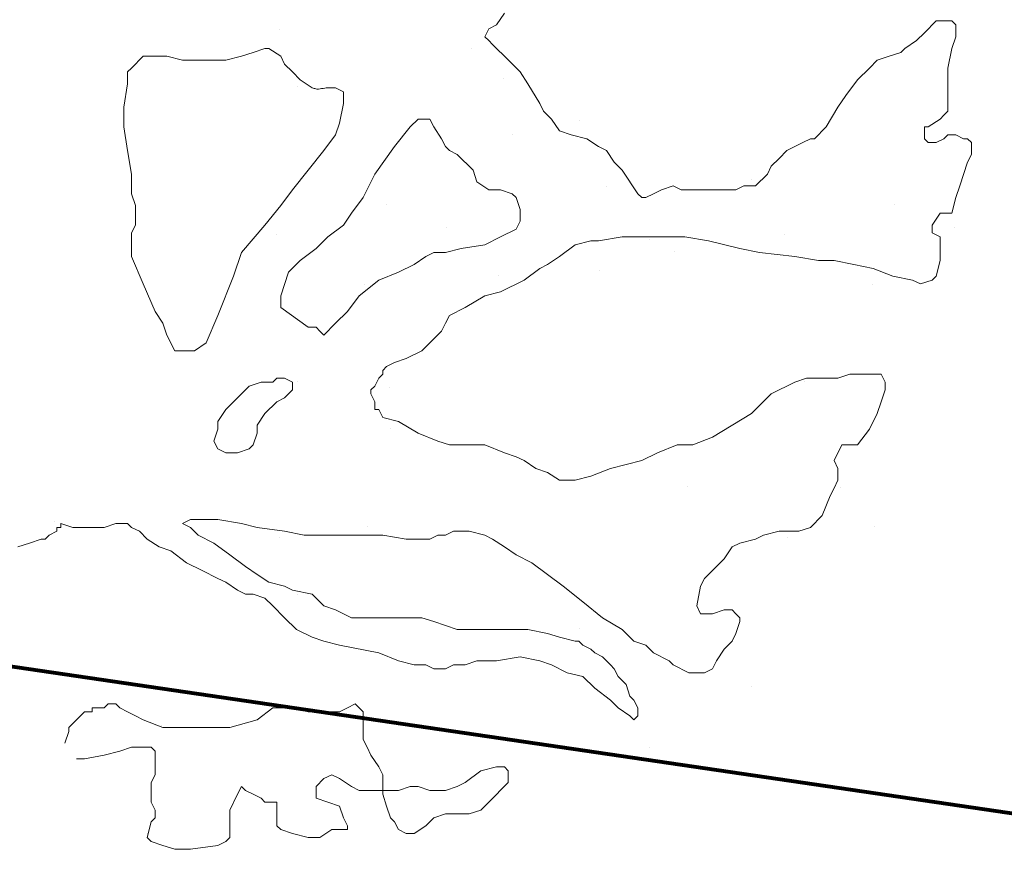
# Model space of a CAD drawing. Header units: millimetres. Extents: x -90830 to 24172, y -102460 to 73669.
# Tile 196 of 198: x 16001 to 17456, y 63920 to 65146. Entities that reach past the tile are written whole.
import ezdxf

# ---------------------------------------------------------------- set-up
doc = ezdxf.new("R2010")
doc.units = ezdxf.units.MM
doc.layers.add('Algemeen01', color=253, linetype='Continuous', lineweight=80)
doc.layers.add('Standard', color=253, linetype='Continuous', lineweight=9)

msp = doc.modelspace()

# ---------------------------------------------------------------- linework, layer by layer
at = {"layer": 'Algemeen01'}
msp.add_line((17626.5, 63949.8), (1661.5, 66291.2), dxfattribs=at)
at = {"layer": 'Standard'}
for p, q in [((16705.5, 65138.3), (16717.1, 65155.7)), ((17355.1, 65144.1), (17337.7, 65126.6)), ((17366.7, 65144.1), (17355.1, 65144.1)), ((17378.3, 65144.1), (17366.7, 65144.1)), ((17384.1, 65138.3), (17378.3, 65144.1)), ((16385.3, 65131.3), (16385.3, 65131.3)), ((16688.1, 65120.8), (16693.9, 65132.4)), ((16693.9, 65132.4), (16705.5, 65138.3)), ((17384.1, 65120.8), (17384.1, 65138.3)), ((16693.9, 65115.1), (16688.1, 65120.8)), ((16699.7, 65109.3), (16693.9, 65115.1)), ((17326.1, 65115.1), (17308.7, 65103.5)), ((17337.7, 65126.6), (17326.1, 65115.1)), ((17378.3, 65103.5), (17384.1, 65120.8)), ((16363.3, 65103.5), (16345.9, 65097.7)), ((16369.1, 65103.5), (16363.3, 65103.5)), ((16386.5, 65091.9), (16369.1, 65103.5)), ((16668.8, 65102.8), (16668.8, 65102.8)), ((16705.5, 65103.5), (16699.7, 65109.3)), ((16717.1, 65091.9), (16705.5, 65103.5)), ((17308.7, 65103.5), (17302.9, 65097.7)), ((17372.5, 65074.5), (17378.3, 65103.5)), ((16183.5, 65091.9), (16166.1, 65074.5)), ((16195.1, 65091.9), (16183.5, 65091.9)), ((16218.3, 65091.9), (16195.1, 65091.9)), ((16241.5, 65086.1), (16218.3, 65091.9)), ((16264.7, 65086.1), (16241.5, 65086.1)), ((16305.3, 65086.1), (16264.7, 65086.1)), ((16328.5, 65091.9), (16305.3, 65086.1)), ((16345.9, 65097.7), (16328.5, 65091.9)), ((16392.3, 65080.2), (16386.5, 65091.9)), ((16740.3, 65068.7), (16717.1, 65091.9)), ((17268.1, 65086.1), (17256.5, 65074.5)), ((17285.5, 65091.9), (17268.1, 65086.1)), ((17302.9, 65097.7), (17285.5, 65091.9)), ((16166.1, 65074.5), (16160.3, 65068.7)), ((16403.9, 65068.7), (16392.3, 65080.2)), ((17256.5, 65074.5), (17239.1, 65057.1)), ((17372.5, 65051.3), (17372.5, 65074.5)), ((16160.3, 65068.7), (16160.3, 65051.3)), ((16415.5, 65057.1), (16403.9, 65068.7)), ((16432.9, 65045.4), (16415.5, 65057.1)), ((16716, 65058.6), (16716, 65058.6)), ((16751.9, 65051.3), (16740.3, 65068.7)), ((17239.1, 65057.1), (17221.7, 65033.8)), ((16160.3, 65051.3), (16154.5, 65016.5)), ((16411.5, 65046.6), (16411.5, 65046.6)), ((16434.3, 65045), (16432.9, 65045.4)), ((16435.8, 65044.5), (16434.3, 65045)), ((16437.2, 65044.1), (16435.8, 65044.5)), ((16438.6, 65043.6), (16437.2, 65044.1)), ((16440, 65043.2), (16438.6, 65043.6)), ((16442.3, 65043.5), (16440, 65043.2)), ((16444.6, 65043.8), (16442.3, 65043.5)), ((16446.9, 65044.1), (16444.6, 65043.8)), ((16449.2, 65044.5), (16446.9, 65044.1)), ((16451.5, 65044.8), (16449.2, 65044.5)), ((16453.8, 65045.1), (16451.5, 65044.8)), ((16456.1, 65045.4), (16453.8, 65045.1)), ((16467.7, 65045.4), (16456.1, 65045.4)), ((16479.3, 65039.6), (16467.7, 65045.4)), ((16769.3, 65022.3), (16751.9, 65051.3)), ((17372.5, 65033.8), (17372.5, 65051.3)), ((16479.3, 65028.1), (16479.3, 65039.6)), ((16479.3, 65022.3), (16479.3, 65028.1)), ((17221.7, 65033.8), (17210, 65016.5)), ((17372.5, 65022.3), (17372.5, 65033.8)), ((16154.5, 65016.5), (16154.5, 64987.5)), ((16473.5, 64993.2), (16479.3, 65022.3)), ((16775.1, 65010.7), (16769.3, 65022.3)), ((17210, 65016.5), (17192.7, 64987.5)), ((17372.5, 65010.7), (17372.5, 65022.3)), ((16589.5, 64999.1), (16577.9, 64987.5)), ((16601.1, 64999.1), (16589.5, 64999.1)), ((16606.9, 64999.1), (16601.1, 64999.1)), ((16612.7, 64987.5), (16606.9, 64999.1)), ((16786.7, 64999.1), (16775.1, 65010.7)), ((16798.3, 64981.7), (16786.7, 64999.1)), ((17343.5, 64987.5), (17360.9, 64999.1)), ((17360.9, 64999.1), (17366.7, 65004.9)), ((17366.7, 65004.9), (17372.5, 65010.7)), ((16154.5, 64987.5), (16160.3, 64952.6)), ((16467.7, 64975.9), (16473.5, 64993.2)), ((16577.9, 64987.5), (16554.7, 64958.4)), ((16624.3, 64970.1), (16612.7, 64987.5)), ((16828.5, 64996.3), (16828.5, 64996.3)), ((17192.7, 64987.5), (17175.3, 64970.1)), ((17337.7, 64970.1), (17337.7, 64987.5)), ((17337.7, 64987.5), (17343.5, 64987.5)), ((16450.3, 64952.6), (16467.7, 64975.9)), ((16630.1, 64958.4), (16624.3, 64970.1)), ((16728.8, 64976.1), (16728.8, 64976.1)), ((16815.7, 64975.9), (16798.3, 64981.7)), ((16838.9, 64970.1), (16815.7, 64975.9)), ((16856.3, 64958.4), (16838.9, 64970.1)), ((17169.5, 64970.1), (17157.9, 64964.3)), ((17175.3, 64970.1), (17169.5, 64970.1)), ((17343.5, 64964.3), (17337.7, 64970.1)), ((17366.7, 64970.1), (17355.1, 64964.3)), ((17372.5, 64975.9), (17366.7, 64970.1)), ((17378.3, 64975.9), (17372.5, 64975.9)), ((17384.1, 64975.9), (17378.3, 64975.9)), ((17395.7, 64970.1), (17384.1, 64975.9)), ((17401.5, 64970.1), (17395.7, 64970.1)), ((17407.3, 64964.3), (17401.5, 64970.1)), ((16554.7, 64958.4), (16525.7, 64917.9)), ((16635.9, 64952.6), (16630.1, 64958.4)), ((16867.9, 64952.6), (16856.3, 64958.4)), ((17146.3, 64958.4), (17134.7, 64952.6)), ((17157.9, 64964.3), (17146.3, 64958.4)), ((17355.1, 64964.3), (17343.5, 64964.3)), ((17407.3, 64946.9), (17407.3, 64964.3)), ((16160.3, 64952.6), (16166.1, 64917.9)), ((16427.1, 64923.7), (16450.3, 64952.6)), ((16647.5, 64946.9), (16635.9, 64952.6)), ((16670.7, 64923.7), (16647.5, 64946.9)), ((16879.5, 64935.3), (16867.9, 64952.6)), ((17123.1, 64941.1), (17111.5, 64929.5)), ((17134.7, 64952.6), (17123.1, 64941.1)), ((17401.5, 64935.3), (17407.3, 64946.9)), ((16891.1, 64923.7), (16879.5, 64935.3)), ((17111.5, 64929.5), (17105.7, 64917.9)), ((17389.9, 64900.5), (17401.5, 64935.3)), ((16166.1, 64917.9), (16166.1, 64888.9)), ((16403.9, 64894.7), (16427.1, 64923.7)), ((16525.7, 64917.9), (16508.3, 64883.1)), ((16676.5, 64906.2), (16670.7, 64923.7)), ((16914.3, 64888.9), (16891.1, 64923.7)), ((17105.7, 64917.9), (17088.3, 64900.5)), ((16693.9, 64894.7), (16676.5, 64906.2)), ((16867.5, 64899.6), (16867.5, 64899.6)), ((16966.5, 64900.5), (16949.1, 64894.7)), ((16978.1, 64894.7), (16966.5, 64900.5)), ((17070.9, 64900.5), (17059.3, 64894.7)), ((17088.3, 64900.5), (17070.9, 64900.5)), ((17082, 64910.1), (17082, 64910.1)), ((17384.1, 64883.1), (17389.9, 64900.5)), ((16166.1, 64888.9), (16171.9, 64871.4)), ((16386.5, 64871.4), (16403.9, 64894.7)), ((16508.3, 64883.1), (16490.9, 64859.9)), ((16711.3, 64894.7), (16693.9, 64894.7)), ((16728.7, 64888.9), (16711.3, 64894.7)), ((16734.5, 64883.1), (16728.7, 64888.9)), ((16740.3, 64865.6), (16734.5, 64883.1)), ((16920.1, 64883.1), (16914.3, 64888.9)), ((16925.9, 64883.1), (16920.1, 64883.1)), ((16937.5, 64888.9), (16925.9, 64883.1)), ((16949.1, 64894.7), (16937.5, 64888.9)), ((17001.3, 64894.7), (16978.1, 64894.7)), ((17018.7, 64894.7), (17001.3, 64894.7)), ((17036.1, 64894.7), (17018.7, 64894.7)), ((17059.3, 64894.7), (17036.1, 64894.7)), ((17378.3, 64859.9), (17384.1, 64883.1)), ((16171.9, 64871.4), (16171.9, 64848.3)), ((16363.3, 64842.5), (16386.5, 64871.4)), ((16543.5, 64873.3), (16543.5, 64873.3)), ((17293.5, 64873.3), (17293.5, 64873.3)), ((16490.9, 64859.9), (16479.3, 64842.5)), ((16740.3, 64848.3), (16740.3, 64865.6)), ((17349.3, 64842.5), (17360.9, 64859.9)), ((17360.9, 64859.9), (17372.5, 64859.9)), ((17372.5, 64859.9), (17378.3, 64859.9)), ((16171.9, 64842.5), (16166.1, 64830.9)), ((16171.9, 64848.3), (16171.9, 64842.5)), ((16328.5, 64801.9), (16363.3, 64842.5)), ((16479.3, 64842.5), (16456.1, 64825.1)), ((16632, 64838.8), (16632, 64838.8)), ((16734.5, 64836.7), (16740.3, 64848.3)), ((17349.3, 64830.9), (17349.3, 64842.5)), ((17382, 64838.8), (17382, 64838.8)), ((16166.1, 64830.9), (16166.1, 64807.7)), ((16380.8, 64829.1), (16380.8, 64829.1)), ((16456.1, 64825.1), (16438.7, 64807.7)), ((16688.1, 64813.5), (16711.3, 64825.1)), ((16711.3, 64825.1), (16734.5, 64836.7)), ((16856.3, 64819.2), (16891.1, 64825.1)), ((16891.1, 64825.1), (16920.1, 64825.1)), ((16920.1, 64825.1), (16949.1, 64825.1)), ((16949.1, 64825.1), (16983.9, 64825.1)), ((16983.9, 64825.1), (17018.7, 64819.2)), ((17130.8, 64829.1), (17130.8, 64829.1)), ((17360.9, 64825.1), (17349.3, 64830.9)), ((17360.9, 64813.5), (17360.9, 64825.1)), ((16653.3, 64807.7), (16688.1, 64813.5)), ((16798.3, 64796.1), (16821.5, 64813.5)), ((16821.5, 64813.5), (16844.7, 64819.2)), ((16844.7, 64819.2), (16856.3, 64819.2)), ((16932, 64820.8), (16932, 64820.8)), ((17018.7, 64819.2), (17065.1, 64807.7)), ((17360.9, 64801.9), (17360.9, 64813.5)), ((16166.1, 64807.7), (16166.1, 64796.1)), ((16166.1, 64796.1), (16183.5, 64755.5)), ((16316.9, 64767.1), (16328.5, 64801.9)), ((16438.7, 64807.7), (16415.5, 64790.3)), ((16583.7, 64784.4), (16601.1, 64796.1)), ((16601.1, 64796.1), (16612.7, 64801.9)), ((16612.7, 64801.9), (16630.1, 64801.9)), ((16630.1, 64801.9), (16653.3, 64807.7)), ((16780.9, 64784.4), (16798.3, 64796.1)), ((16968.8, 64802.8), (16968.8, 64802.8)), ((17065.1, 64807.7), (17094.1, 64801.9)), ((17094.1, 64801.9), (17146.3, 64796.1)), ((17146.3, 64796.1), (17181.1, 64790.3)), ((17360.9, 64790.3), (17360.9, 64801.9)), ((16415.5, 64790.3), (16398.1, 64772.9)), ((16560.5, 64772.9), (16583.7, 64784.4)), ((16769.3, 64778.6), (16780.9, 64784.4)), ((17181.1, 64790.3), (17204.3, 64790.3)), ((17204.3, 64790.3), (17233.3, 64784.4)), ((17233.3, 64784.4), (17262.3, 64778.6)), ((17355.1, 64767.1), (17360.9, 64790.3)), ((16293.7, 64709.1), (16316.9, 64767.1)), ((16398.1, 64772.9), (16386.5, 64738.1)), ((16531.5, 64761.3), (16560.5, 64772.9)), ((16707.8, 64767.6), (16707.8, 64767.6)), ((16746.1, 64761.3), (16769.3, 64778.6)), ((16857, 64775.8), (16857, 64775.8)), ((17262.3, 64778.6), (17291.3, 64767.1)), ((17291.3, 64767.1), (17320.3, 64761.3)), ((17349.3, 64761.3), (17355.1, 64767.1)), ((16183.5, 64755.5), (16200.9, 64714.9)), ((16502.5, 64738.1), (16531.5, 64761.3)), ((16510.5, 64754.1), (16510.5, 64754.1)), ((16711.3, 64743.9), (16746.1, 64761.3)), ((17260.5, 64754.1), (17260.5, 64754.1)), ((17320.3, 64761.3), (17331.9, 64755.5)), ((17331.9, 64755.5), (17349.3, 64761.3)), ((16386.5, 64738.1), (16386.5, 64720.7)), ((16485.1, 64714.9), (16502.5, 64738.1)), ((16659.1, 64720.7), (16688.1, 64738.1)), ((16688.1, 64738.1), (16711.3, 64743.9)), ((16200.9, 64714.9), (16212.5, 64697.4)), ((16276.3, 64668.5), (16293.7, 64709.1)), ((16386.5, 64720.7), (16427.1, 64691.6)), ((16467.7, 64697.4), (16485.1, 64714.9)), ((16630.1, 64697.4), (16635.9, 64709.1)), ((16635.9, 64709.1), (16659.1, 64720.7)), ((16212.5, 64697.4), (16218.3, 64680.1)), ((16450.3, 64680.1), (16467.7, 64697.4)), ((16624.3, 64685.9), (16630.1, 64697.4)), ((16218.3, 64680.1), (16229.9, 64656.9)), ((16427.1, 64691.6), (16438.7, 64691.6)), ((16438.7, 64691.6), (16444.5, 64685.9)), ((16444.5, 64685.9), (16450.3, 64680.1)), ((16606.9, 64668.5), (16624.3, 64685.9)), ((16258.9, 64656.9), (16276.3, 64668.5)), ((16595.3, 64656.9), (16606.9, 64668.5)), ((16229.9, 64656.9), (16235.7, 64656.9)), ((16235.7, 64656.9), (16258.9, 64656.9)), ((16572.1, 64645.3), (16595.3, 64656.9)), ((16543.1, 64633.7), (16554.7, 64639.5)), ((16554.7, 64639.5), (16572.1, 64645.3)), ((16531.5, 64616.3), (16537.3, 64622.1)), ((16537.3, 64627.9), (16543.1, 64633.7)), ((16537.3, 64622.1), (16537.3, 64627.9)), ((17227.5, 64622.1), (17210, 64616.3)), ((17256.5, 64622.1), (17227.5, 64622.1)), ((17273.9, 64622.1), (17256.5, 64622.1)), ((17279.7, 64610.4), (17273.9, 64622.1)), ((16357.5, 64610.4), (16340.1, 64604.6)), ((16374.9, 64610.4), (16357.5, 64610.4)), ((16380.7, 64616.3), (16374.9, 64610.4)), ((16392.3, 64616.3), (16380.7, 64616.3)), ((16403.9, 64610.4), (16392.3, 64616.3)), ((16403.9, 64604.6), (16403.9, 64610.4)), ((16410.8, 64610.8), (16410.8, 64610.8)), ((16525.7, 64604.6), (16531.5, 64616.3)), ((17146.3, 64610.4), (17111.5, 64593.1)), ((17163.7, 64616.3), (17146.3, 64610.4)), ((17160.8, 64610.8), (17160.8, 64610.8)), ((17186.9, 64616.3), (17163.7, 64616.3)), ((17210, 64616.3), (17186.9, 64616.3)), ((17279.7, 64598.9), (17279.7, 64610.4)), ((16340.1, 64604.6), (16322.7, 64587.3)), ((16392.3, 64587.3), (16403.9, 64598.9)), ((16403.9, 64598.9), (16403.9, 64604.6)), ((16519.9, 64598.9), (16525.7, 64604.6)), ((16519.9, 64593.1), (16519.9, 64598.9)), ((16525.7, 64581.5), (16519.9, 64593.1)), ((16547.3, 64602.6), (16547.3, 64602.6)), ((17111.5, 64593.1), (17082.5, 64564.2)), ((17273.9, 64581.5), (17279.7, 64598.9)), ((16322.7, 64587.3), (16305.3, 64569.9)), ((16363.3, 64564.2), (16380.7, 64581.5)), ((16380.7, 64581.5), (16392.3, 64587.3)), ((16525.7, 64575.7), (16525.7, 64581.5)), ((17268.1, 64564.2), (17273.9, 64581.5)), ((16305.3, 64569.9), (16293.7, 64552.5)), ((16351.7, 64546.7), (16363.3, 64564.2)), ((16525.7, 64569.9), (16525.7, 64575.7)), ((16531.5, 64569.9), (16525.7, 64569.9)), ((16537.3, 64558.3), (16531.5, 64569.9)), ((17082.5, 64564.2), (17024.5, 64529.3)), ((17256.5, 64540.9), (17268.1, 64564.2)), ((16293.7, 64552.5), (16293.7, 64540.9)), ((16560.5, 64552.5), (16537.3, 64558.3)), ((16589.5, 64535.1), (16560.5, 64552.5)), ((16293.7, 64540.9), (16287.9, 64523.4)), ((16345.9, 64517.6), (16351.7, 64535.1)), ((16351.7, 64535.1), (16351.7, 64546.7)), ((16549.5, 64542.6), (16549.5, 64542.6)), ((16618.5, 64523.4), (16589.5, 64535.1)), ((17239.1, 64517.6), (17256.5, 64540.9)), ((16287.9, 64523.4), (16293.7, 64511.9)), ((16635.9, 64517.6), (16618.5, 64523.4)), ((17024.5, 64529.3), (16995.5, 64517.6)), ((16293.7, 64511.9), (16305.3, 64506.1)), ((16305.3, 64506.1), (16316.9, 64506.1)), ((16316.9, 64506.1), (16322.7, 64506.1)), ((16322.7, 64506.1), (16340.1, 64511.9)), ((16340.1, 64511.9), (16345.9, 64517.6)), ((16664.9, 64517.6), (16635.9, 64517.6)), ((16688.1, 64517.6), (16664.9, 64517.6)), ((16717.1, 64506.1), (16688.1, 64517.6)), ((16734.5, 64500.3), (16717.1, 64506.1)), ((16943.3, 64506.1), (16920.1, 64494.5)), ((16972.3, 64517.6), (16943.3, 64506.1)), ((16995.5, 64517.6), (16972.3, 64517.6)), ((17204.3, 64494.5), (17215.9, 64517.6)), ((17215.9, 64517.6), (17221.7, 64517.6)), ((17221.7, 64517.6), (17239.1, 64517.6)), ((16746.1, 64494.5), (16734.5, 64500.3)), ((16763.5, 64482.9), (16746.1, 64494.5)), ((16920.1, 64494.5), (16896.9, 64488.7)), ((17210, 64482.9), (17204.3, 64494.5)), ((16780.9, 64477.2), (16763.5, 64482.9)), ((16798.3, 64465.5), (16780.9, 64477.2)), ((16873.7, 64482.9), (16844.7, 64471.3)), ((16896.9, 64488.7), (16873.7, 64482.9)), ((17210, 64465.5), (17210, 64482.9)), ((16821.5, 64465.5), (16798.3, 64465.5)), ((16844.7, 64471.3), (16821.5, 64465.5)), ((17204.3, 64453.9), (17210, 64465.5)), ((16988.3, 64455.6), (16988.3, 64455.6)), ((17198.5, 64442.3), (17204.3, 64453.9)), ((17213.3, 64454.1), (17213.3, 64454.1)), ((17186.9, 64413.3), (17198.5, 64442.3)), ((16052.3, 64405.3), (16052.3, 64405.3)), ((16241.5, 64401.7), (16253.1, 64407.5)), ((16253.1, 64407.5), (16264.7, 64407.5)), ((16264.7, 64407.5), (16293.7, 64407.5)), ((16293.7, 64407.5), (16328.5, 64401.7)), ((17169.5, 64395.9), (17186.9, 64413.3)), ((16044.3, 64384.3), (16055.9, 64390.2)), ((16055.9, 64390.2), (16055.9, 64395.9)), ((16055.9, 64395.9), (16061.7, 64395.9)), ((16061.7, 64395.9), (16061.7, 64401.7)), ((16061.7, 64401.7), (16079.1, 64395.9)), ((16079.1, 64395.9), (16102.3, 64395.9)), ((16102.3, 64395.9), (16125.5, 64395.9)), ((16125.5, 64395.9), (16142.9, 64401.7)), ((16142.9, 64401.7), (16148.7, 64401.7)), ((16148.7, 64401.7), (16160.3, 64401.7)), ((16160.3, 64401.7), (16166.1, 64395.9)), ((16166.1, 64395.9), (16177.7, 64390.2)), ((16177.7, 64390.2), (16189.3, 64378.5)), ((16253.1, 64395.9), (16241.5, 64401.7)), ((16264.7, 64384.3), (16253.1, 64395.9)), ((16328.5, 64401.7), (16351.7, 64395.9)), ((16351.7, 64395.9), (16392.3, 64390.2)), ((16392.3, 64390.2), (16421.3, 64384.3)), ((16514.3, 64397.8), (16514.3, 64397.8)), ((16630.1, 64384.3), (16641.7, 64390.2)), ((16641.7, 64390.2), (16653.3, 64390.2)), ((16653.3, 64390.2), (16664.9, 64390.2)), ((16664.9, 64390.2), (16688.1, 64384.3)), ((17099.9, 64384.3), (17123.1, 64390.2)), ((17123.1, 64390.2), (17140.5, 64390.2)), ((17140.5, 64390.2), (17152.1, 64390.2)), ((17152.1, 64390.2), (17169.5, 64395.9)), ((17264.3, 64397.8), (17264.3, 64397.8)), ((16015.3, 64372.7), (16032.7, 64378.5)), ((16032.7, 64378.5), (16038.5, 64378.5)), ((16038.5, 64378.5), (16044.3, 64384.3)), ((16189.3, 64378.5), (16206.7, 64366.9)), ((16287.9, 64372.7), (16264.7, 64384.3)), ((16385.3, 64381.3), (16385.3, 64381.3)), ((16421.3, 64384.3), (16450.3, 64384.3)), ((16450.3, 64384.3), (16485.1, 64384.3)), ((16485.1, 64384.3), (16537.3, 64384.3)), ((16537.3, 64384.3), (16572.1, 64378.5)), ((16572.1, 64378.5), (16601.1, 64378.5)), ((16601.1, 64378.5), (16606.9, 64378.5)), ((16606.9, 64378.5), (16618.5, 64384.3)), ((16618.5, 64384.3), (16630.1, 64384.3)), ((16688.1, 64384.3), (16699.7, 64378.5)), ((16699.7, 64378.5), (16717.1, 64366.9)), ((17065.1, 64372.7), (17088.3, 64378.5)), ((17088.3, 64378.5), (17099.9, 64384.3)), ((17135.3, 64381.3), (17135.3, 64381.3)), ((15997.9, 64366.9), (16015.3, 64372.7)), ((16206.7, 64366.9), (16224.1, 64361.1)), ((16224.1, 64361.1), (16247.3, 64343.7)), ((16311.1, 64355.3), (16287.9, 64372.7)), ((16717.1, 64366.9), (16734.5, 64355.3)), ((17041.9, 64349.4), (17053.5, 64366.9)), ((17053.5, 64366.9), (17065.1, 64372.7)), ((16334.3, 64337.9), (16311.1, 64355.3)), ((16734.5, 64355.3), (16757.7, 64343.7)), ((17012.9, 64320.5), (17041.9, 64349.4)), ((16247.3, 64343.7), (16270.5, 64332.1)), ((16270.5, 64332.1), (16293.7, 64320.5)), ((16351.7, 64326.3), (16334.3, 64337.9)), ((16757.7, 64343.7), (16780.9, 64326.3)), ((16293.7, 64320.5), (16305.3, 64314.7)), ((16305.3, 64314.7), (16322.7, 64303)), ((16369.1, 64314.7), (16351.7, 64326.3)), ((16392.3, 64308.9), (16369.1, 64314.7)), ((16780.9, 64326.3), (16804.1, 64308.9)), ((17007.1, 64308.9), (17012.9, 64320.5)), ((16322.7, 64303), (16334.3, 64297.3)), ((16403.9, 64303), (16392.3, 64308.9)), ((16432.9, 64297.3), (16403.9, 64303)), ((16804.1, 64308.9), (16833.1, 64285.7)), ((17001.3, 64279.9), (17007.1, 64308.9)), ((16334.3, 64297.3), (16345.9, 64297.3)), ((16345.9, 64297.3), (16363.3, 64291.5)), ((16363.3, 64291.5), (16374.9, 64279.9)), ((16411.5, 64296.6), (16411.5, 64296.6)), ((16450.3, 64279.9), (16432.9, 64297.3)), ((16833.1, 64285.7), (16862.1, 64262.4)), ((16374.9, 64279.9), (16392.3, 64262.4)), ((16467.7, 64274.1), (16450.3, 64279.9)), ((16490.9, 64262.4), (16467.7, 64274.1)), ((17007.1, 64268.2), (17001.3, 64279.9)), ((17041.9, 64274.1), (17024.5, 64268.2)), ((17053.5, 64274.1), (17041.9, 64274.1)), ((17059.3, 64268.2), (17053.5, 64274.1)), ((16392.3, 64262.4), (16409.7, 64245.1)), ((16514.1, 64262.4), (16490.9, 64262.4)), ((16531.5, 64262.4), (16514.1, 64262.4)), ((16554.7, 64262.4), (16531.5, 64262.4)), ((16572.1, 64262.4), (16554.7, 64262.4)), ((16595.3, 64262.4), (16572.1, 64262.4)), ((16612.7, 64256.7), (16595.3, 64262.4)), ((16630.1, 64250.9), (16612.7, 64256.7)), ((16862.1, 64262.4), (16891.1, 64245.1)), ((17018.7, 64268.2), (17007.1, 64268.2)), ((17024.5, 64268.2), (17018.7, 64268.2)), ((17065.1, 64262.4), (17059.3, 64268.2)), ((17059.3, 64239.3), (17065.1, 64256.7)), ((17065.1, 64256.7), (17065.1, 64262.4)), ((16409.7, 64245.1), (16432.9, 64233.5)), ((16647.5, 64245.1), (16630.1, 64250.9)), ((16664.9, 64245.1), (16647.5, 64245.1)), ((16688.1, 64245.1), (16664.9, 64245.1)), ((16699.7, 64245.1), (16688.1, 64245.1)), ((16728.7, 64245.1), (16699.7, 64245.1)), ((16751.9, 64245.1), (16728.7, 64245.1)), ((16780.9, 64239.3), (16751.9, 64245.1)), ((16828.5, 64246.3), (16828.5, 64246.3)), ((16891.1, 64245.1), (16908.5, 64227.7)), ((16432.9, 64233.5), (16450.3, 64227.7)), ((16450.3, 64227.7), (16473.5, 64221.9)), ((16798.3, 64233.5), (16780.9, 64239.3)), ((16821.5, 64227.7), (16798.3, 64233.5)), ((16827.3, 64227.7), (16821.5, 64227.7)), ((16833.1, 64221.9), (16827.3, 64227.7)), ((16908.5, 64227.7), (16925.9, 64221.9)), ((17041.9, 64216.1), (17053.5, 64227.7)), ((17053.5, 64227.7), (17059.3, 64239.3)), ((16473.5, 64221.9), (16531.5, 64210.3)), ((16844.7, 64216.1), (16833.1, 64221.9)), ((16850.5, 64210.3), (16844.7, 64216.1)), ((16925.9, 64221.9), (16937.5, 64210.3)), ((17030.3, 64198.7), (17041.9, 64216.1)), ((16531.5, 64210.3), (16560.5, 64198.7)), ((16560.5, 64198.7), (16583.7, 64192.9)), ((16659.1, 64192.9), (16676.5, 64198.7)), ((16676.5, 64198.7), (16688.1, 64198.7)), ((16688.1, 64198.7), (16705.5, 64198.7)), ((16705.5, 64198.7), (16740.3, 64204.5)), ((16740.3, 64204.5), (16769.3, 64198.7)), ((16769.3, 64198.7), (16786.7, 64192.9)), ((16862.1, 64204.5), (16850.5, 64210.3)), ((16873.7, 64192.9), (16862.1, 64204.5)), ((16937.5, 64210.3), (16960.7, 64198.7)), ((16960.7, 64198.7), (16966.5, 64192.9)), ((17024.5, 64187.1), (17030.3, 64198.7)), ((16583.7, 64192.9), (16601.1, 64192.9)), ((16601.1, 64192.9), (16612.7, 64187.1)), ((16612.7, 64187.1), (16618.5, 64187.1)), ((16618.5, 64187.1), (16624.3, 64187.1)), ((16624.3, 64187.1), (16630.1, 64187.1)), ((16630.1, 64187.1), (16641.7, 64192.9)), ((16641.7, 64192.9), (16659.1, 64192.9)), ((16786.7, 64192.9), (16809.9, 64181.2)), ((16879.5, 64187.1), (16873.7, 64192.9)), ((16885.3, 64175.4), (16879.5, 64187.1)), ((16966.5, 64192.9), (16989.7, 64181.2)), ((17012.9, 64181.2), (17024.5, 64187.1)), ((16809.9, 64181.2), (16833.1, 64175.4)), ((16833.1, 64175.4), (16850.5, 64158.1)), ((16896.9, 64163.9), (16885.3, 64175.4)), ((16989.7, 64181.2), (16995.5, 64181.2)), ((16995.5, 64181.2), (17001.3, 64181.2)), ((17001.3, 64181.2), (17012.9, 64181.2)), ((16850.5, 64158.1), (16873.7, 64140.7)), ((16902.7, 64146.5), (16896.9, 64163.9)), ((17082, 64160.1), (17082, 64160.1)), ((16867.5, 64149.6), (16867.5, 64149.6)), ((16873.7, 64140.7), (16885.3, 64129.1)), ((16908.5, 64140.7), (16902.7, 64146.5)), ((16914.3, 64129.1), (16908.5, 64140.7)), ((16125.5, 64129.1), (16108.1, 64129.1)), ((16108.1, 64129.1), (16108.1, 64123.3)), ((16131.3, 64135), (16125.5, 64129.1)), ((16137.1, 64135), (16131.3, 64135)), ((16142.9, 64135), (16137.1, 64135)), ((16148.7, 64129.1), (16142.9, 64135)), ((16160.3, 64123.3), (16148.7, 64129.1)), ((16374.9, 64129.1), (16351.7, 64111.7)), ((16386.5, 64129.1), (16374.9, 64129.1)), ((16403.9, 64129.1), (16386.5, 64129.1)), ((16427.1, 64123.3), (16403.9, 64129.1)), ((16485.1, 64129.1), (16473.5, 64123.3)), ((16496.7, 64135), (16485.1, 64129.1)), ((16508.3, 64123.3), (16496.7, 64135)), ((16885.3, 64129.1), (16902.7, 64117.5)), ((16914.3, 64117.5), (16914.3, 64129.1)), ((16096.5, 64123.3), (16073.3, 64100.1)), ((16102.3, 64123.3), (16096.5, 64123.3)), ((16108.1, 64123.3), (16102.3, 64123.3)), ((16171.9, 64117.5), (16160.3, 64123.3)), ((16183.5, 64111.7), (16171.9, 64117.5)), ((16212.5, 64100.1), (16183.5, 64111.7)), ((16351.7, 64111.7), (16311.1, 64100.1)), ((16438.7, 64123.3), (16427.1, 64123.3)), ((16456.1, 64123.3), (16438.7, 64123.3)), ((16473.5, 64123.3), (16456.1, 64123.3)), ((16508.3, 64111.7), (16508.3, 64123.3)), ((16508.3, 64105.9), (16508.3, 64111.7)), ((16902.7, 64117.5), (16908.5, 64111.7)), ((16908.5, 64111.7), (16914.3, 64117.5)), ((16073.3, 64100.1), (16073.3, 64094.2)), ((16211, 64103.8), (16211, 64103.8)), ((16264.7, 64100.1), (16212.5, 64100.1)), ((16311.1, 64100.1), (16264.7, 64100.1)), ((16508.3, 64088.4), (16508.3, 64105.9)), ((16073.3, 64094.2), (16067.5, 64076.9)), ((16508.3, 64082.7), (16508.3, 64088.4)), ((16514.1, 64071.1), (16508.3, 64082.7)), ((16148.7, 64065.3), (16166.1, 64071.1)), ((16166.1, 64071.1), (16183.5, 64071.1)), ((16183.5, 64071.1), (16195.1, 64071.1)), ((16195.1, 64071.1), (16200.9, 64065.3)), ((16519.9, 64059.5), (16514.1, 64071.1)), ((16932, 64070.8), (16932, 64070.8)), ((16084.9, 64053.7), (16096.5, 64053.7)), ((16096.5, 64053.7), (16125.5, 64059.5)), ((16125.5, 64059.5), (16148.7, 64065.3)), ((16200.9, 64065.3), (16200.9, 64053.7)), ((16200.9, 64053.7), (16200.9, 64048)), ((16531.5, 64042.1), (16519.9, 64059.5)), ((16200.9, 64048), (16200.9, 64036.3)), ((16537.3, 64030.5), (16531.5, 64042.1)), ((16705.5, 64042.1), (16682.3, 64036.3)), ((16717.1, 64042.1), (16705.5, 64042.1)), ((16722.9, 64036.3), (16717.1, 64042.1)), ((16200.9, 64030.5), (16195.1, 64018.9)), ((16200.9, 64036.3), (16200.9, 64030.5)), ((16438.7, 64013.1), (16450.3, 64024.7)), ((16450.3, 64024.7), (16461.9, 64030.5)), ((16461.9, 64030.5), (16473.5, 64024.7)), ((16473.5, 64024.7), (16490.9, 64013.1)), ((16537.3, 64013.1), (16537.3, 64030.5)), ((16682.3, 64036.3), (16659.1, 64018.9)), ((16722.9, 64024.7), (16722.9, 64036.3)), ((16722.9, 64018.9), (16722.9, 64024.7)), ((16195.1, 64018.9), (16195.1, 64001.5)), ((16322.7, 64001.5), (16328.5, 64013.1)), ((16328.5, 64013.1), (16334.3, 64007.2)), ((16438.7, 64001.5), (16438.7, 64013.1)), ((16490.9, 64013.1), (16502.5, 64007.2)), ((16537.3, 64007.2), (16537.3, 64013.1)), ((16577.9, 64013.1), (16560.5, 64007.2)), ((16589.5, 64013.1), (16577.9, 64013.1)), ((16606.9, 64007.2), (16589.5, 64013.1)), ((16647.5, 64013.1), (16630.1, 64007.2)), ((16659.1, 64018.9), (16647.5, 64013.1)), ((16693.9, 63989.9), (16722.9, 64018.9)), ((16195.1, 64001.5), (16195.1, 63989.9)), ((16311.1, 63978.3), (16322.7, 64001.5)), ((16334.3, 64007.2), (16345.9, 64001.5)), ((16345.9, 64001.5), (16357.5, 63995.7)), ((16357.5, 63995.7), (16363.3, 63989.9)), ((16438.7, 63995.7), (16438.7, 64001.5)), ((16456.1, 63989.9), (16438.7, 63995.7)), ((16502.5, 64007.2), (16519.9, 64007.2)), ((16519.9, 64007.2), (16531.5, 64007.2)), ((16531.5, 64007.2), (16537.3, 64007.2)), ((16537.3, 64007.2), (16537.3, 64001.5)), ((16543.1, 64007.2), (16537.3, 64007.2)), ((16537.3, 64001.5), (16543.1, 63984.1)), ((16560.5, 64007.2), (16543.1, 64007.2)), ((16630.1, 64007.2), (16606.9, 64007.2)), ((16195.1, 63989.9), (16200.9, 63978.3)), ((16363.3, 63989.9), (16374.9, 63989.9)), ((16374.9, 63989.9), (16380.7, 63989.9)), ((16380.7, 63989.9), (16380.7, 63984.1)), ((16380.7, 63984.1), (16380.7, 63978.3)), ((16473.5, 63984.1), (16456.1, 63989.9)), ((16479.3, 63966.7), (16473.5, 63984.1)), ((16543.1, 63984.1), (16548.9, 63966.7)), ((16682.3, 63978.3), (16693.9, 63989.9)), ((16200.9, 63966.7), (16195.1, 63961)), ((16200.9, 63978.3), (16200.9, 63966.7)), ((16311.1, 63966.7), (16311.1, 63978.3)), ((16311.1, 63949.3), (16311.1, 63966.7)), ((16380.7, 63978.3), (16380.7, 63961)), ((16485.1, 63955.1), (16479.3, 63966.7)), ((16548.9, 63966.7), (16554.7, 63961)), ((16601.1, 63955.1), (16612.7, 63966.7)), ((16612.7, 63966.7), (16630.1, 63972.5)), ((16630.1, 63972.5), (16647.5, 63972.5)), ((16647.5, 63972.5), (16664.9, 63972.5)), ((16664.9, 63972.5), (16682.3, 63978.3)), ((16195.1, 63961), (16189.3, 63937.7)), ((16380.7, 63961), (16380.7, 63955.1)), ((16380.7, 63955.1), (16386.5, 63949.3)), ((16485.1, 63949.3), (16485.1, 63955.1)), ((16554.7, 63961), (16560.5, 63949.3)), ((16583.7, 63943.5), (16601.1, 63955.1)), ((16189.3, 63937.7), (16195.1, 63931.9)), ((16189.5, 63943.3), (16189.5, 63943.3)), ((16305.3, 63931.9), (16311.1, 63937.7)), ((16311.1, 63937.7), (16311.1, 63949.3)), ((16386.5, 63949.3), (16403.9, 63943.5)), ((16403.9, 63943.5), (16427.1, 63937.7)), ((16427.1, 63937.7), (16444.5, 63937.7)), ((16444.5, 63937.7), (16461.9, 63949.3)), ((16461.9, 63949.3), (16479.3, 63949.3)), ((16479.3, 63949.3), (16485.1, 63949.3)), ((16560.5, 63949.3), (16572.1, 63943.5)), ((16572.1, 63943.5), (16583.7, 63943.5)), ((16195.1, 63931.9), (16212.5, 63926.1)), ((16212.5, 63926.1), (16229.9, 63920.2)), ((16253.1, 63920.2), (16293.7, 63926.1)), ((16293.7, 63926.1), (16305.3, 63931.9)), ((16229.9, 63920.2), (16253.1, 63920.2))]:
    msp.add_line(p, q, dxfattribs=at)

doc.saveas('drawing.dxf')
